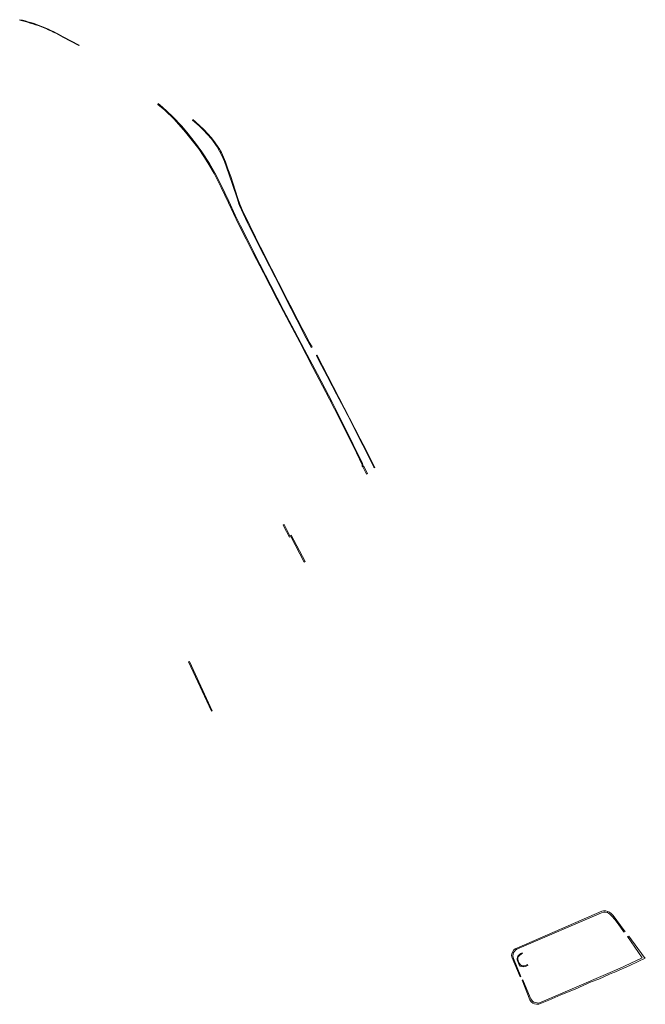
# Model space of a CAD drawing. Extents: x 212171 to 228808, y 571701 to 593093.
# Tile 31 of 97: x 217081 to 217620, y 588918 to 589767. Entities that reach past the tile are written whole.
import ezdxf

# ---------------------------------------------------------------- set-up
doc = ezdxf.new("R2010")
doc.units = 0
doc.layers.add('016 Alles planjaar 2023', color=72, linetype='Continuous', lineweight=20, true_color=0x1e90ff)

msp = doc.modelspace()

# ---------------------------------------------------------------- hatches: boundary and pattern name
at = {"layer": '016 Alles planjaar 2023', "true_color": 0x1e90ff}
h = msp.add_hatch(dxfattribs=at)
h.set_pattern_fill('DQ_CLEAR', color=72, style=0)
h.set_pattern_definition([])
h.paths.add_polyline_path([(217080.65, 589767.02), (217080.54, 589766.53), (217082.84, 589765.99), (217085.13, 589765.41), (217087.4, 589764.79), (217089.67, 589764.13), (217091.92, 589763.42), (217094.17, 589762.68), (217096.39, 589761.89), (217098.61, 589761.07), (217100.8, 589760.21), (217102.99, 589759.3), (217105.15, 589758.36), (217107.3, 589757.38), (217109.43, 589756.36), (217111.54, 589755.3), (217113.63, 589754.21), (217115.7, 589753.08), (217117.76, 589751.91), (217131.42, 589744.72), (217131.65, 589745.16), (217118, 589752.34), (217115.94, 589753.52), (217113.86, 589754.65), (217111.76, 589755.75), (217109.64, 589756.82), (217107.5, 589757.84), (217105.35, 589758.82), (217103.18, 589759.77), (217100.99, 589760.67), (217098.78, 589761.54), (217096.56, 589762.37), (217094.32, 589763.15), (217092.07, 589763.9), (217089.81, 589764.6), (217087.54, 589765.27), (217085.25, 589765.89), (217082.95, 589766.48), (217080.65, 589767.02)])
h = msp.add_hatch(dxfattribs=at)
h.set_pattern_fill('DQ_CLEAR', color=72, style=0)
h.set_pattern_definition([])
h.paths.add_polyline_path([(217380.21, 589375.79), (217377.08, 589382.06), (217376.64, 589382.26), (217376.34, 589382.46), (217376.32, 589383.36), (217375.94, 589384.42), (217367.84, 589400.87), (217360.47, 589416.21), (217349.68, 589437.38), (217337.07, 589461.46), (217325.82, 589482.42), (217317.4, 589498.81), (217307.97, 589516.67), (217296.93, 589537.98), (217287.36, 589556.47), (217270.9, 589589.3), (217266.15, 589598.68), (217260.66, 589610.62), (217253.77, 589624.94), (217248.8, 589634.94), (217244.15, 589643.15), (217237.54, 589653.25), (217232.05, 589660.55), (217225.73, 589668.56), (217220.28, 589675.23), (217212.15, 589683.67), (217207.37, 589688.25), (217203.61, 589691.59), (217199.81, 589694.76), (217199.6, 589694.06), (217205.47, 589689.16), (217213.71, 589681.34), (217223.46, 589670.19), (217234.81, 589655.65), (217239.17, 589649.22), (217243.61, 589642.17), (217248.01, 589634.37), (217254.13, 589622.53), (217260.45, 589609.11), (217269.15, 589590.94), (217275.78, 589577.73), (217281.51, 589566.52), (217290.63, 589548.83), (217302.3, 589525.95), (217313.3, 589505.12), (217321.82, 589488.98), (217333.24, 589467.21), (217341.59, 589451.55), (217347.57, 589440.06), (217356.12, 589423.46), (217363.42, 589408.71), (217368.39, 589398.51), (217375.62, 589383.38), (217375.74, 589382.12), (217376.22, 589381.6), (217379.37, 589375.35), (217380.21, 589375.79)])
h = msp.add_hatch(dxfattribs=at)
h.set_pattern_fill('DQ_CLEAR', color=72, style=0)
h.set_pattern_definition([])
h.paths.add_polyline_path([(217229.74, 589680.96), (217229.52, 589680.51), (217235.55, 589675.13), (217239.02, 589671.93), (217242.49, 589668.15), (217245.82, 589664.2), (217250.78, 589657.4), (217254.7, 589649.86), (217256.94, 589644.87), (217261.17, 589633.44), (217264.02, 589624.96), (217268.14, 589612.24), (217269.37, 589608.26), (217270.07, 589606.81), (217272.96, 589599.91), (217277.18, 589591.31), (217282.51, 589580.5), (217290.96, 589563.95), (217300.65, 589545.07), (217309.86, 589526.8), (217319.42, 589508.22), (217327.5, 589492.54), (217330.5, 589486.74), (217331.75, 589484.53), (217332.5, 589484.96), (217330.04, 589488.98), (217326.73, 589495.62), (217323.99, 589501.02), (217320.28, 589507.95), (217315.78, 589516.75), (217311.38, 589525.35), (217308.36, 589531.02), (217303.65, 589540.46), (217300.36, 589546.94), (217297.59, 589552.26), (217293.43, 589560.29), (217291.67, 589563.91), (217288.05, 589570.94), (217283.68, 589579.68), (217278.83, 589589.55), (217272.51, 589602.57), (217270.24, 589607.93), (217268.27, 589613.8), (217262.34, 589631.89), (217259.99, 589638.58), (217257.93, 589644.43), (217256.13, 589648.57), (217254.46, 589652.46), (217253.61, 589654.06), (217253.09, 589655.05), (217248.91, 589660.84), (217245.74, 589665.17), (217242.77, 589668.79), (217239.27, 589672.43), (217235.88, 589675.62), (217232.15, 589678.95), (217229.74, 589680.96)])
h = msp.add_hatch(dxfattribs=at)
h.set_pattern_fill('DQ_CLEAR', color=72, style=0)
h.set_pattern_definition([])
h.paths.add_polyline_path([(217385.87, 589381.1), (217386.65, 589380.95), (217381.77, 589390.83), (217378.66, 589396.66), (217373.91, 589405.9), (217336.9, 589477.68), (217336.54, 589477.78), (217336.26, 589477.62), (217336.36, 589477.23), (217340.71, 589469.06), (217345.54, 589459.76), (217349.83, 589451.47), (217353.56, 589444.36), (217360.15, 589431.8), (217366.65, 589419.22), (217373.41, 589405.9), (217379.45, 589394.22), (217385.8, 589381.32), (217385.87, 589381.1)])
h = msp.add_hatch(dxfattribs=at)
h.set_pattern_fill('DQ_CLEAR', color=72, style=0)
h.set_pattern_definition([])
h.paths.add_polyline_path([(217308.29, 589332.02), (217307.52, 589331.58), (217307.97, 589330.76), (217312.99, 589321.17), (217314.09, 589321.74), (217325.78, 589299.62), (217326.56, 589299.98), (217314.45, 589322.91), (217313.36, 589322.33), (217308.29, 589332.02)])
h = msp.add_hatch(dxfattribs=at)
h.set_pattern_fill('DQ_CLEAR', color=72, style=0)
h.set_pattern_definition([])
h.paths.add_polyline_path([(217245.69, 589171.19), (217246.28, 589171.53), (217226.73, 589213.94), (217226.09, 589213.64), (217245.69, 589171.19)])
h = msp.add_hatch(dxfattribs=at)
h.set_pattern_fill('DQ_CLEAR', color=72, style=0)
h.set_pattern_definition([])
h.paths.add_polyline_path([(217512.45, 588942.51), (217506.15, 588957.99), (217505.48, 588960.15), (217505.62, 588961.55), (217506.12, 588963.06), (217506.85, 588964.07), (217507.75, 588965), (217508.92, 588965.89), (217510.85, 588966.79), (217581.89, 588997.39), (217583.79, 588997.92), (217585.02, 588998), (217586.71, 588997.58), (217586.95, 588997.47), (217587.23, 588998.4), (217586.98, 588998.49), (217585.56, 588998.9), (217583.62, 588998.94), (217582.28, 588998.64), (217510.93, 588967.72), (217507.4, 588966.2), (217505.97, 588965.03), (217505.36, 588963.96), (217504.54, 588961.97), (217504.29, 588960.55), (217504.77, 588958.47), (217511.65, 588942.19), (217512.45, 588942.51)])
h = msp.add_hatch(dxfattribs=at)
h.set_pattern_fill('DQ_CLEAR', color=72, style=0)
h.set_pattern_definition([])
h.paths.add_polyline_path([(217600.75, 588981.11), (217601.16, 588980.53), (217602.15, 588981.26), (217601.49, 588982.14), (217591.85, 588995.05), (217590.41, 588996.57), (217588.71, 588997.82), (217587.23, 588998.4), (217586.95, 588997.47), (217587.94, 588996.99), (217589.34, 588995.98), (217590.9, 588994.39), (217593.23, 588991.56), (217596.11, 588987.75), (217600.75, 588981.11)])
h = msp.add_hatch(dxfattribs=at)
h.set_pattern_fill('DQ_CLEAR', color=72, style=0)
h.set_pattern_definition([])
h.paths.add_polyline_path([(217527.85, 588918.48), (217536.46, 588921.95), (217546.84, 588926.65), (217559.12, 588931.63), (217573.08, 588937.93), (217579.54, 588940.21), (217588.68, 588944.39), (217593.04, 588946.07), (217593.24, 588946.12), (217594.49, 588946.78), (217606.22, 588952.01), (217613.45, 588955.33), (217619.6, 588958.17), (217618.75, 588959.18), (217605.49, 588977.16), (217605.45, 588977.12), (217604.17, 588976.79), (217616.92, 588958.62), (217601.69, 588951.36), (217599.85, 588950.48), (217585.43, 588944.28), (217560.47, 588933.4), (217529.85, 588920.28), (217527.85, 588919.52), (217526.49, 588919.62), (217523.65, 588920.34), (217522.49, 588921.1), (217521.73, 588921.96), (217521.05, 588923.1), (217520.47, 588924.22), (217514.18, 588939.48), (217513.43, 588939.17), (217519.98, 588922.45), (217521.29, 588920.66), (217522.75, 588919.54), (217524.23, 588918.89), (217525.74, 588918.56), (217527.85, 588918.48)])
h = msp.add_hatch(dxfattribs=at)
h.set_pattern_fill('DQ_CLEAR', color=72, style=0)
h.set_pattern_definition([])
h.paths.add_polyline_path([(217518.3, 588952.03), (217518.02, 588952.68), (217516.45, 588952.01), (217515.08, 588951.7), (217513.85, 588951.67), (217512.87, 588951.78), (217511.92, 588952.45), (217511.16, 588953.74), (217510.18, 588956.07), (217509.84, 588957.5), (217509.9, 588958.67), (217510.38, 588959.71), (217511.27, 588960.58), (217512.53, 588961.64), (217513.87, 588962.4), (217513.64, 588962.94), (217512.39, 588962.31), (217511.52, 588961.64), (217510.6, 588960.89), (217509.82, 588959.91), (217509.34, 588959.07), (217509.23, 588958), (217509.11, 588956.82), (217510.96, 588952.48), (217511.89, 588951.47), (217513.15, 588951.05), (217514.52, 588950.89), (217516.23, 588951.19), (217517.43, 588951.59), (217518.3, 588952.03)])

# ---------------------------------------------------------------- linework, layer by layer
at = {"layer": '016 Alles planjaar 2023', "color": 14, "true_color": 0x004000}
for points in [[(217080.65, 589767.02), (217080.54, 589766.53), (217082.84, 589765.99), (217085.13, 589765.41), (217087.4, 589764.79), (217089.67, 589764.13), (217091.92, 589763.42), (217094.17, 589762.68), (217096.39, 589761.89), (217098.61, 589761.07), (217100.8, 589760.21), (217102.99, 589759.3), (217105.15, 589758.36), (217107.3, 589757.38), (217109.43, 589756.36), (217111.54, 589755.3), (217113.63, 589754.21), (217115.7, 589753.08), (217117.76, 589751.91), (217131.42, 589744.72), (217131.65, 589745.16), (217118, 589752.34), (217115.94, 589753.52), (217113.86, 589754.65), (217111.76, 589755.75), (217109.64, 589756.82), (217107.5, 589757.84), (217105.35, 589758.82), (217103.18, 589759.77), (217100.99, 589760.67), (217098.78, 589761.54), (217096.56, 589762.37), (217094.32, 589763.15), (217092.07, 589763.9), (217089.81, 589764.6), (217087.54, 589765.27), (217085.25, 589765.89), (217082.95, 589766.48), (217080.65, 589767.02)], [(217380.21, 589375.79), (217377.08, 589382.06), (217376.64, 589382.26), (217376.34, 589382.46), (217376.32, 589383.36), (217375.94, 589384.42), (217367.84, 589400.87), (217360.47, 589416.21), (217349.68, 589437.38), (217337.07, 589461.46), (217325.82, 589482.42), (217317.4, 589498.81), (217307.97, 589516.67), (217296.93, 589537.98), (217287.36, 589556.47), (217270.9, 589589.3), (217266.15, 589598.68), (217260.66, 589610.62), (217253.77, 589624.94), (217248.8, 589634.94), (217244.15, 589643.15), (217237.54, 589653.25), (217232.05, 589660.55), (217225.73, 589668.56), (217220.28, 589675.23), (217212.15, 589683.67), (217207.37, 589688.25), (217203.61, 589691.59), (217199.81, 589694.76), (217199.6, 589694.06), (217205.47, 589689.16), (217213.71, 589681.34), (217223.46, 589670.19), (217234.81, 589655.65), (217239.17, 589649.22), (217243.61, 589642.17), (217248.01, 589634.37), (217254.13, 589622.53), (217260.45, 589609.11), (217269.15, 589590.94), (217275.78, 589577.73), (217281.51, 589566.52), (217290.63, 589548.83), (217302.3, 589525.95), (217313.3, 589505.12), (217321.82, 589488.98), (217333.24, 589467.21), (217341.59, 589451.55), (217347.57, 589440.06), (217356.12, 589423.46), (217363.42, 589408.71), (217368.39, 589398.51), (217375.62, 589383.38), (217375.74, 589382.12), (217376.22, 589381.6), (217379.37, 589375.35), (217380.21, 589375.79)], [(217229.74, 589680.96), (217229.52, 589680.51), (217235.55, 589675.13), (217239.02, 589671.93), (217242.49, 589668.15), (217245.82, 589664.2), (217250.78, 589657.4), (217254.7, 589649.86), (217256.94, 589644.87), (217261.17, 589633.44), (217264.02, 589624.96), (217268.14, 589612.24), (217269.37, 589608.26), (217270.07, 589606.81), (217272.96, 589599.91), (217277.18, 589591.31), (217282.51, 589580.5), (217290.96, 589563.95), (217300.65, 589545.07), (217309.86, 589526.8), (217319.42, 589508.22), (217327.5, 589492.54), (217330.5, 589486.74), (217331.75, 589484.53), (217332.5, 589484.96), (217330.04, 589488.98), (217326.73, 589495.62), (217323.99, 589501.02), (217320.28, 589507.95), (217315.78, 589516.75), (217311.38, 589525.35), (217308.36, 589531.02), (217303.65, 589540.46), (217300.36, 589546.94), (217297.59, 589552.26), (217293.43, 589560.29), (217291.67, 589563.91), (217288.05, 589570.94), (217283.68, 589579.68), (217278.83, 589589.55), (217272.51, 589602.57), (217270.24, 589607.93), (217268.27, 589613.8), (217262.34, 589631.89), (217259.99, 589638.58), (217257.93, 589644.43), (217256.13, 589648.57), (217254.46, 589652.46), (217253.61, 589654.06), (217253.09, 589655.05), (217248.91, 589660.84), (217245.74, 589665.17), (217242.77, 589668.79), (217239.27, 589672.43), (217235.88, 589675.62), (217232.15, 589678.95), (217229.74, 589680.96)], [(217385.87, 589381.1), (217386.65, 589380.95), (217381.77, 589390.83), (217378.66, 589396.66), (217373.91, 589405.9), (217336.9, 589477.68), (217336.54, 589477.78), (217336.26, 589477.62), (217336.36, 589477.23), (217340.71, 589469.06), (217345.54, 589459.76), (217349.83, 589451.47), (217353.56, 589444.36), (217360.15, 589431.8), (217366.65, 589419.22), (217373.41, 589405.9), (217379.45, 589394.22), (217385.8, 589381.32), (217385.87, 589381.1)], [(217308.29, 589332.02), (217307.52, 589331.58), (217307.97, 589330.76), (217312.99, 589321.17), (217314.09, 589321.74), (217325.78, 589299.62), (217326.56, 589299.98), (217314.45, 589322.91), (217313.36, 589322.33), (217308.29, 589332.02)], [(217245.69, 589171.19), (217246.28, 589171.53), (217226.73, 589213.94), (217226.09, 589213.64), (217245.69, 589171.19)], [(217512.45, 588942.51), (217506.15, 588957.99), (217505.48, 588960.15), (217505.62, 588961.55), (217506.12, 588963.06), (217506.85, 588964.07), (217507.75, 588965), (217508.92, 588965.89), (217510.85, 588966.79), (217581.89, 588997.39), (217583.79, 588997.92), (217585.02, 588998), (217586.71, 588997.58), (217586.95, 588997.47), (217587.23, 588998.4), (217586.98, 588998.49), (217585.56, 588998.9), (217583.62, 588998.94), (217582.28, 588998.64), (217510.93, 588967.72), (217507.4, 588966.2), (217505.97, 588965.03), (217505.36, 588963.96), (217504.54, 588961.97), (217504.29, 588960.55), (217504.77, 588958.47), (217511.65, 588942.19), (217512.45, 588942.51)], [(217600.75, 588981.11), (217601.16, 588980.53), (217602.15, 588981.26), (217601.49, 588982.14), (217591.85, 588995.05), (217590.41, 588996.57), (217588.71, 588997.82), (217587.23, 588998.4), (217586.95, 588997.47), (217587.94, 588996.99), (217589.34, 588995.98), (217590.9, 588994.39), (217593.23, 588991.56), (217596.11, 588987.75), (217600.75, 588981.11)], [(217527.85, 588918.48), (217536.46, 588921.95), (217546.84, 588926.65), (217559.12, 588931.63), (217573.08, 588937.93), (217579.54, 588940.21), (217588.68, 588944.39), (217593.04, 588946.07), (217593.24, 588946.12), (217594.49, 588946.78), (217606.22, 588952.01), (217613.45, 588955.33), (217619.6, 588958.17), (217618.75, 588959.18), (217605.49, 588977.16), (217605.45, 588977.12), (217604.17, 588976.79), (217616.92, 588958.62), (217601.69, 588951.36), (217599.85, 588950.48), (217585.43, 588944.28), (217560.47, 588933.4), (217529.85, 588920.28), (217527.85, 588919.52), (217526.49, 588919.62), (217523.65, 588920.34), (217522.49, 588921.1), (217521.73, 588921.96), (217521.05, 588923.1), (217520.47, 588924.22), (217514.18, 588939.48), (217513.43, 588939.17), (217519.98, 588922.45), (217521.29, 588920.66), (217522.75, 588919.54), (217524.23, 588918.89), (217525.74, 588918.56), (217527.85, 588918.48)], [(217518.3, 588952.03), (217518.02, 588952.68), (217516.45, 588952.01), (217515.08, 588951.7), (217513.85, 588951.67), (217512.87, 588951.78), (217511.92, 588952.45), (217511.16, 588953.74), (217510.18, 588956.07), (217509.84, 588957.5), (217509.9, 588958.67), (217510.38, 588959.71), (217511.27, 588960.58), (217512.53, 588961.64), (217513.87, 588962.4), (217513.64, 588962.94), (217512.39, 588962.31), (217511.52, 588961.64), (217510.6, 588960.89), (217509.82, 588959.91), (217509.34, 588959.07), (217509.23, 588958), (217509.11, 588956.82), (217510.96, 588952.48), (217511.89, 588951.47), (217513.15, 588951.05), (217514.52, 588950.89), (217516.23, 588951.19), (217517.43, 588951.59), (217518.3, 588952.03)]]:
    msp.add_lwpolyline(points, close=True, dxfattribs=at)

doc.saveas('drawing.dxf')
